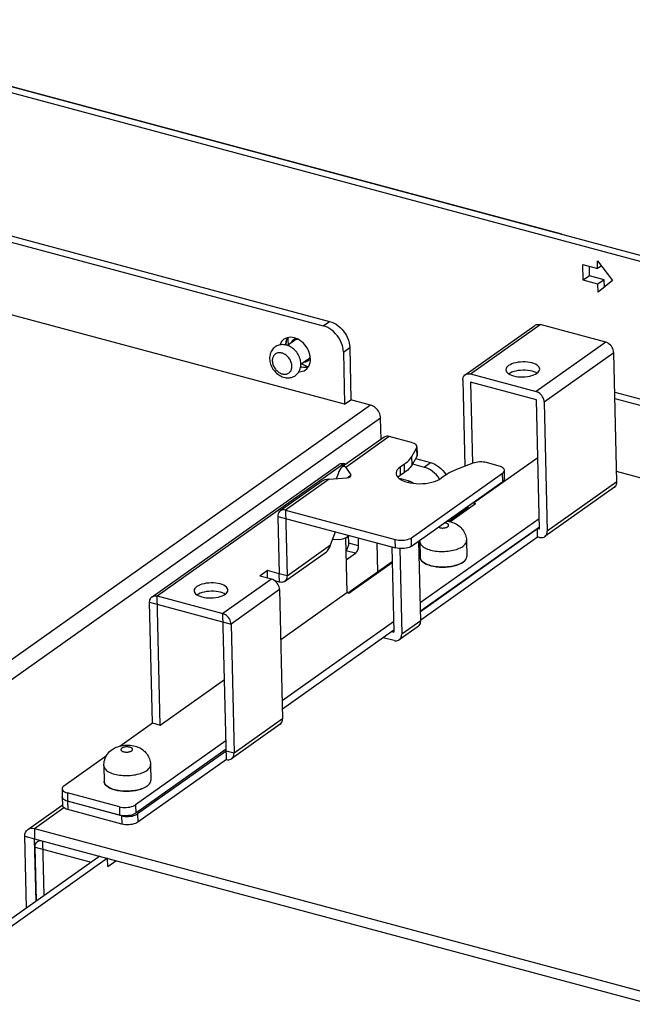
# Model space of a CAD drawing. Header units: millimetres. Extents: x 6 to 414, y 7 to 290.
# Tile 45 of 256: x 142.15 to 147.4, y 122.3 to 130.74. Entities that reach past the tile are written whole.
import ezdxf

# ---------------------------------------------------------------- set-up
doc = ezdxf.new("R2010")
doc.units = ezdxf.units.MM
doc.header["$LTSCALE"] = 23.1
doc.layers.get('0').update_dxf_attribs({"linetype": 'CONTINUOUS'})
doc.layers.add('00_COMPONENTS', color=7, linetype='CONTINUOUS')
doc.layers.add('02___PRT_ALL_AXES', color=7, linetype='CONTINUOUS')

msp = doc.modelspace()

# ---------------------------------------------------------------- linework, layer by layer
at = {"color": 4, "linetype": 'Continuous'}
msp.add_line((146.7971, 128.9006), (139.9461, 130.739), dxfattribs=at)
at = {"color": 7, "linetype": 'Continuous'}
for p, q in [((141.154, 129.1344), (144.8084, 128.1538)), ((144.7542, 128.1153), (144.8084, 128.1538)), ((144.506, 127.9896), (144.4465, 127.9475)), ((144.4523, 127.9656), (144.4546, 127.9532)), ((144.4643, 127.9404), (144.454, 127.9449)), ((144.9265, 127.8912), (144.9807, 127.9296)), ((144.9807, 127.9296), (144.9913, 127.482)), ((144.5621, 127.7793), (144.5623, 127.7906)), ((144.6217, 127.8265), (144.5622, 127.7843)), ((144.6223, 127.7675), (144.6271, 127.7663)), ((146.5844, 127.7088), (146.5742, 127.7146)), ((146.5792, 127.4807), (146.0163, 127.6317)), ((146.0163, 127.6317), (146.0328, 126.9369)), ((147.2519, 127.494), (151.869, 126.2551)), ((146.6054, 126.3742), (146.5792, 127.4807)), ((145.5564, 127.0792), (145.558, 127.0076)), ((145.5144, 126.9249), (145.5127, 126.9965)), ((145.5549, 126.996), (145.5144, 126.9249)), ((145.5532, 127.0676), (145.5549, 126.996)), ((146.0408, 126.5977), (146.5908, 126.9878)), ((145.4112, 126.9035), (145.4129, 126.8318)), ((145.4503, 126.8583), (145.4486, 126.9299)), ((145.5445, 126.9778), (145.6718, 126.9436)), ((145.6176, 126.9052), (145.6718, 126.9436)), ((145.4503, 126.8583), (145.4129, 126.8318)), ((145.8048, 126.8409), (145.8062, 126.8385)), ((146.2915, 126.7815), (146.2898, 126.8532)), ((146.3075, 126.8065), (146.3058, 126.8781)), ((151.714, 125.674), (147.2667, 126.8674)), ((145.511, 126.228), (146.2915, 126.7815)), ((145.8377, 126.4373), (146.0576, 126.5932)), ((146.0407, 126.6036), (146.0408, 126.5977)), ((146.0408, 126.5977), (146.0576, 126.5932)), ((144.3647, 126.4826), (145.3728, 126.2121)), ((144.4302, 126.5362), (144.4435, 125.9731)), ((145.8285, 126.4391), (145.9961, 126.558)), ((146.6033, 126.4628), (145.5849, 125.7406)), ((145.8501, 126.4684), (145.8504, 126.4547)), ((144.8168, 126.2378), (144.8576, 126.3503)), ((144.9535, 126.3024), (144.9762, 126.3185)), ((144.9724, 126.253), (144.9709, 126.3148)), ((145.5866, 125.6681), (146.5886, 126.3787)), ((146.6054, 126.3742), (146.5886, 126.3787)), ((146.5903, 126.3071), (146.5886, 126.3787)), ((144.4435, 125.9731), (144.8168, 126.2378)), ((144.8937, 126.2852), (144.8322, 126.2803)), ((144.9456, 126.2978), (144.9568, 125.8289)), ((145.0564, 126.2305), (144.9724, 126.253)), ((145.3728, 126.2121), (145.3711, 126.2837)), ((145.511, 126.228), (145.5093, 126.2996)), ((145.5727, 126.2577), (145.5813, 126.2638)), ((145.5729, 126.2494), (145.5815, 126.2556)), ((145.5813, 126.2662), (145.5815, 126.2779)), ((145.5813, 126.2662), (145.5816, 126.2622)), ((145.5813, 126.2662), (145.5845, 126.1319)), ((145.9812, 126.2757), (145.9843, 126.1414)), ((144.4226, 125.9259), (144.7806, 126.1798)), ((145.0304, 126.1665), (144.9482, 126.1886)), ((145.3414, 126.2205), (145.3587, 125.49)), ((144.965, 125.8267), (145.3444, 126.0958)), ((144.9736, 125.8244), (145.3446, 126.0875)), ((145.5852, 126.125), (145.5845, 126.1319)), ((145.9367, 126.0818), (145.9524, 126.0916)), ((145.9524, 126.0916), (145.9429, 126.0854)), ((145.9524, 126.0916), (145.9652, 126.1021)), ((145.9524, 126.0916), (145.9608, 126.0981)), ((145.9652, 126.1021), (145.9748, 126.113)), ((145.9739, 126.1118), (145.9785, 126.119)), ((145.9748, 126.113), (145.9811, 126.1244)), ((145.9838, 126.1336), (145.9843, 126.1412)), ((144.277, 125.9536), (144.2755, 126.0182)), ((144.4435, 125.9731), (144.3763, 125.9911)), ((144.378, 125.9195), (144.3763, 125.9911)), ((144.378, 125.9195), (144.3398, 125.9298)), ((143.9141, 125.8149), (143.9039, 125.8207)), ((144.3898, 125.4268), (144.9568, 125.8289)), ((144.9568, 125.8289), (144.9736, 125.8244)), ((143.2661, 125.7468), (143.9634, 125.5597)), ((143.3578, 124.6948), (143.3316, 125.8004)), ((143.9241, 124.3997), (143.8945, 125.6494)), ((145.3566, 125.5787), (144.4022, 124.9018)), ((145.341, 125.4948), (145.3587, 125.49)), ((143.3578, 124.6948), (143.9078, 125.0849)), ((143.0111, 124.5146), (143.2906, 124.7129)), ((143.2906, 124.7129), (143.3578, 124.6948)), ((143.9203, 124.5599), (143.145, 124.0101)), ((143.9224, 124.4713), (143.1635, 123.9331)), ((143.9896, 124.4532), (143.9224, 124.4713)), ((142.5318, 124.1747), (142.8979, 124.4343)), ((142.8739, 124.346), (142.8771, 124.2117)), ((143.2738, 124.3555), (143.277, 124.2212)), ((142.8778, 124.2048), (142.8771, 124.2117)), ((143.2674, 124.1928), (143.2737, 124.2042)), ((143.2764, 124.2134), (143.2769, 124.221)), ((142.5158, 124.1497), (142.5175, 124.0781)), ((143.2293, 124.1616), (143.245, 124.1714)), ((143.245, 124.1714), (143.2355, 124.1651)), ((143.245, 124.1714), (143.2578, 124.1819)), ((143.245, 124.1714), (143.2534, 124.1779)), ((143.2578, 124.1819), (143.2674, 124.1928)), ((143.2665, 124.1916), (143.2711, 124.1988)), ((142.5175, 124.0772), (142.5192, 124.0056)), ((143.0068, 123.9942), (142.5616, 124.1137)), ((142.5616, 124.1137), (142.5633, 124.0421)), ((143.0253, 123.9172), (142.5633, 124.0412)), ((142.5633, 124.0412), (142.565, 123.9695)), ((142.2233, 123.7999), (142.5173, 124.0083)), ((142.2791, 123.8078), (142.5322, 123.9873)), ((143.0068, 123.9942), (143.0085, 123.9226)), ((143.145, 124.0101), (143.1467, 123.9385)), ((143.0253, 123.9172), (143.027, 123.8456)), ((143.1427, 123.9223), (143.1539, 123.9273)), ((143.1539, 123.9273), (143.1635, 123.9331)), ((143.1635, 123.9331), (143.1652, 123.8615)), ((142.2791, 123.8078), (165.2978, 117.6311)), ((142.2791, 123.8078), (142.2812, 123.7183)), ((142.1972, 123.7408), (142.2812, 123.7183)), ((142.2117, 123.127), (142.1972, 123.7408)), ((142.3622, 123.2337), (142.3512, 123.6995)), ((142.2856, 123.6486), (142.7656, 123.5198)), ((142.8384, 123.5714), (141.9657, 122.9525))]:
    msp.add_line(p, q, dxfattribs=at)
at = {"color": 3, "linetype": 'Continuous'}
for p, q in [((141.0998, 129.0959), (144.7542, 128.1153)), ((144.9371, 127.4436), (140.9466, 128.5144)), ((145.97, 127.6969), (146.5662, 128.1198)), ((146.0146, 127.7033), (146.6108, 128.1262)), ((147.1737, 127.9751), (146.6108, 128.1262)), ((147.1737, 127.9751), (146.5775, 127.5523)), ((144.9265, 127.8912), (144.9371, 127.4436)), ((147.2426, 127.8855), (146.6464, 127.4626)), ((147.2688, 126.779), (147.2426, 127.8855)), ((146.0146, 127.7033), (146.5775, 127.5523)), ((145.9491, 127.6497), (145.9666, 126.912)), ((147.2506, 127.5473), (151.9232, 126.2935)), ((145.1593, 127.4369), (132.2996, 118.3162)), ((144.9371, 127.4436), (144.9913, 127.482)), ((145.1593, 127.4369), (144.9913, 127.482)), ((145.1704, 127.4332), (145.1593, 127.4369)), ((146.6464, 127.4626), (146.6726, 126.3561)), ((145.2454, 127.3249), (132.3915, 118.2082)), ((145.2497, 127.1427), (145.2454, 127.3249)), ((145.2745, 127.1603), (144.9165, 126.9064)), ((145.3191, 127.1666), (144.9458, 126.9019)), ((145.5106, 127.1152), (145.3191, 127.1666)), ((145.5127, 126.9965), (145.5532, 127.0676)), ((143.287, 125.794), (144.886, 126.9281)), ((143.3316, 125.8004), (144.9306, 126.9345)), ((144.9491, 126.9295), (144.9306, 126.9345)), ((145.4486, 126.9299), (145.4112, 126.9035)), ((145.5183, 126.9318), (145.6176, 126.9052)), ((146.0358, 126.9381), (145.9087, 126.8903)), ((146.26, 126.9141), (146.1525, 126.943)), ((144.8803, 126.8483), (144.8649, 126.8058)), ((144.9458, 126.9019), (144.9893, 126.8375)), ((144.9601, 126.8136), (144.9893, 126.8375)), ((145.5093, 126.2996), (146.2898, 126.8532)), ((145.8014, 126.8353), (145.7641, 126.8088)), ((144.7436, 126.7837), (144.3856, 126.5298)), ((144.8035, 126.8009), (144.4302, 126.5362)), ((144.8035, 126.8009), (144.9549, 126.813)), ((145.4934, 126.7834), (145.4044, 126.8073)), ((145.4934, 126.7834), (145.4801, 126.774)), ((145.7513, 126.8013), (145.7506, 126.8025)), ((147.2688, 126.779), (146.6726, 126.3561)), ((147.2479, 126.7318), (146.6517, 126.3089)), ((144.3647, 126.4826), (144.3763, 125.9911)), ((144.4302, 126.5362), (145.3711, 126.2837)), ((146.605, 126.3912), (145.5866, 125.669)), ((145.0564, 126.2305), (145.0548, 126.2974)), ((145.2215, 126.0086), (145.2157, 126.2542)), ((145.5885, 125.5873), (145.5723, 126.2715)), ((145.5883, 125.5964), (146.5903, 126.3071)), ((146.6071, 126.3026), (146.5903, 126.3071)), ((144.9501, 126.1096), (145.0304, 126.1665)), ((145.4085, 126.2065), (145.4259, 125.472)), ((144.2755, 126.0182), (144.2099, 125.9717)), ((144.3763, 125.9911), (144.2755, 126.0182)), ((144.3107, 125.9446), (143.8945, 125.6494)), ((144.3107, 125.9446), (144.2099, 125.9717)), ((144.3796, 125.8549), (143.9634, 125.5597)), ((144.3796, 125.8549), (144.4059, 124.7485)), ((143.2906, 124.7129), (143.2661, 125.7468)), ((143.3316, 125.8004), (143.8945, 125.6494)), ((143.9634, 125.5597), (143.9896, 124.4532)), ((145.5885, 125.5873), (145.4259, 125.472)), ((145.3583, 125.507), (144.4039, 124.8301)), ((145.5676, 125.5401), (145.405, 125.4247)), ((145.3604, 125.4184), (145.2682, 125.4431)), ((144.4059, 124.7485), (143.9896, 124.4532)), ((144.3849, 124.7013), (143.9687, 124.406)), ((143.922, 124.4883), (143.1467, 123.9385)), ((143.9241, 124.3997), (143.1652, 123.8615)), ((142.5176, 124.0761), (142.5175, 124.0781)), ((143.0085, 123.9226), (142.5633, 124.0421)), ((143.027, 123.8456), (142.565, 123.9695)), ((143.0225, 123.9195), (143.0085, 123.9226)), ((143.0371, 123.9175), (143.0225, 123.9195)), ((142.2812, 123.7183), (165.2999, 117.5415)), ((142.2938, 123.1852), (142.2812, 123.7183)), ((142.3065, 123.6958), (142.3226, 123.7072)), ((142.2965, 123.1871), (142.2856, 123.6486)), ((142.9056, 123.5534), (142.0329, 122.9345)), ((142.9073, 123.4818), (142.9056, 123.5507)), ((142.9073, 123.4818), (142.9773, 123.5315))]:
    msp.add_line(p, q, dxfattribs=at)
for points in [[(144.9265, 127.8912), (144.9249, 127.9116), (144.9213, 127.9322), (144.9156, 127.9528), (144.908, 127.9733), (144.8985, 127.9933), (144.8872, 128.0126), (144.8743, 128.031), (144.8599, 128.0481), (144.8443, 128.0639), (144.8275, 128.078), (144.8099, 128.0904), (144.7917, 128.1008), (144.7732, 128.1091), (144.7542, 128.1153)], [(146.5663, 128.1198), (146.5716, 128.1231), (146.5805, 128.1265), (146.5901, 128.1282), (146.6002, 128.1281), (146.6108, 128.1262)], [(147.2426, 127.8855), (147.2415, 127.8971), (147.2388, 127.9085), (147.2345, 127.92), (147.2288, 127.931), (147.2217, 127.9414), (147.2135, 127.9509), (147.2044, 127.9591), (147.1945, 127.9661), (147.1843, 127.9714), (147.1737, 127.9751)], [(146.341, 127.7747), (146.331, 127.7663), (146.3238, 127.7577), (146.3194, 127.7486), (146.3179, 127.7386)], [(146.6078, 127.7454), (146.6063, 127.7538), (146.602, 127.7627), (146.5948, 127.7712), (146.5849, 127.7791), (146.5726, 127.7863), (146.558, 127.7925), (146.5414, 127.7977), (146.5233, 127.8018), (146.5039, 127.8047), (146.4837, 127.8063), (146.4631, 127.8065), (146.4425, 127.8055), (146.4223, 127.8032), (146.4029, 127.7996), (146.3847, 127.7949), (146.3681, 127.7891), (146.3536, 127.7823), (146.341, 127.7747)], [(145.9491, 127.6497), (145.9497, 127.6608), (145.9519, 127.671), (145.9557, 127.6803), (145.9609, 127.6884), (145.9676, 127.6951), (145.97, 127.6969)], [(145.97, 127.6969), (145.9754, 127.7002), (145.9843, 127.7037), (145.9939, 127.7054), (146.004, 127.7052), (146.0146, 127.7033)], [(146.3179, 127.7386), (146.3193, 127.7302), (146.3237, 127.7213), (146.3309, 127.7128), (146.3407, 127.7049)], [(146.3407, 127.7049), (146.3531, 127.6977), (146.3677, 127.6915), (146.3843, 127.6863), (146.4024, 127.6822), (146.4218, 127.6793), (146.442, 127.6777), (146.4626, 127.6774), (146.4832, 127.6785), (146.5034, 127.6808), (146.5228, 127.6844), (146.541, 127.6891), (146.5576, 127.6949), (146.5721, 127.7016), (146.5847, 127.7093)], [(146.5847, 127.7093), (146.5947, 127.7177), (146.6019, 127.7263), (146.6063, 127.7354), (146.6078, 127.7454)], [(146.6464, 127.4626), (146.6452, 127.4742), (146.6426, 127.4856), (146.6383, 127.4971), (146.6325, 127.5082), (146.6255, 127.5185), (146.6173, 127.528), (146.6082, 127.5363), (146.5983, 127.5432), (146.5881, 127.5485), (146.5775, 127.5523)], [(145.2454, 127.3249), (145.2444, 127.3369), (145.242, 127.3488), (145.2382, 127.3608), (145.2331, 127.3727), (145.2268, 127.384), (145.2193, 127.3948), (145.2109, 127.4047), (145.2016, 127.4137), (145.1916, 127.4215), (145.1811, 127.4281), (145.1704, 127.4332)], [(145.3191, 127.1666), (145.3085, 127.1686), (145.2984, 127.1687), (145.2888, 127.167), (145.2799, 127.1636), (145.2745, 127.1603)], [(145.5563, 127.0792), (145.5562, 127.0814), (145.554, 127.0882), (145.5495, 127.0948), (145.5427, 127.1009), (145.5338, 127.1065), (145.5231, 127.1112), (145.5106, 127.1152)], [(145.5532, 127.0676), (145.5559, 127.0746), (145.5563, 127.0792)], [(145.4486, 126.9299), (145.4625, 126.9404), (145.4752, 126.9512), (145.4865, 126.9622), (145.4966, 126.9734), (145.5053, 126.9849), (145.5127, 126.9965)], [(144.886, 126.9281), (144.8914, 126.9314), (144.9002, 126.9348), (144.9099, 126.9365), (144.9199, 126.9364), (144.9306, 126.9345)], [(145.4112, 126.9035), (145.3978, 126.8924), (145.3878, 126.881), (145.3811, 126.869), (145.378, 126.8568), (145.3777, 126.8512)], [(145.7506, 126.8025), (145.7377, 126.8208), (145.7233, 126.838), (145.7077, 126.8537), (145.691, 126.8679), (145.6734, 126.8802), (145.6551, 126.8906), (145.6366, 126.8989), (145.6176, 126.9052)], [(146.1525, 126.943), (146.1386, 126.946), (146.1241, 126.9481), (146.1088, 126.949), (146.0932, 126.9489), (146.0777, 126.9477), (146.0628, 126.9455), (146.0488, 126.9423), (146.0358, 126.9381)], [(146.3058, 126.8781), (146.3056, 126.8801), (146.3035, 126.8869), (146.299, 126.8936), (146.2922, 126.8997), (146.2833, 126.9053), (146.2726, 126.9101), (146.26, 126.9141)], [(145.3777, 126.8512), (145.3784, 126.8445), (145.3824, 126.8325), (145.39, 126.8209)], [(145.39, 126.8209), (145.4009, 126.8099), (145.415, 126.7997), (145.432, 126.7904), (145.4518, 126.7823), (145.4738, 126.7754), (145.4978, 126.7699), (145.5234, 126.7659), (145.55, 126.7634), (145.5773, 126.7625), (145.6047, 126.7633), (145.6319, 126.7656), (145.6583, 126.7694), (145.6835, 126.7748), (145.7071, 126.7815), (145.7286, 126.7895), (145.7475, 126.7986), (145.7641, 126.8088)], [(145.9087, 126.8903), (145.8882, 126.8821), (145.8687, 126.8736), (145.8502, 126.8646), (145.8328, 126.8552), (145.8166, 126.8454), (145.8014, 126.8353)], [(146.2898, 126.8532), (146.2973, 126.8595), (146.3025, 126.8661), (146.3053, 126.8731), (146.3058, 126.8781)], [(145.5261, 126.7656), (145.5241, 126.7674), (145.5143, 126.7743), (145.5041, 126.7796), (145.4934, 126.7834)], [(147.2478, 126.7318), (147.2503, 126.7337), (147.257, 126.7404), (147.2622, 126.7485), (147.266, 126.7578), (147.2682, 126.7679), (147.2688, 126.779)], [(146.0006, 126.5528), (145.9945, 126.5598), (145.9894, 126.5673)], [(144.3856, 126.5298), (144.3832, 126.5279), (144.3765, 126.5212), (144.3712, 126.5131), (144.3674, 126.5038), (144.3653, 126.4937), (144.3647, 126.4826)], [(144.4302, 126.5362), (144.4196, 126.5381), (144.4095, 126.5382), (144.3999, 126.5365), (144.391, 126.5331), (144.3856, 126.5298)], [(146.6516, 126.3089), (146.6541, 126.3108), (146.6607, 126.3175), (146.666, 126.3256), (146.6698, 126.3349), (146.672, 126.345), (146.6726, 126.3561)], [(145.0304, 126.1665), (145.0347, 126.1701), (145.0387, 126.1746), (145.0426, 126.1801), (145.0461, 126.1864), (145.0492, 126.1932), (145.0519, 126.2005), (145.0539, 126.2081), (145.0554, 126.2157), (145.0562, 126.2232), (145.0564, 126.2305)], [(145.3711, 126.2837), (145.3851, 126.2806), (145.3997, 126.2786), (145.4152, 126.2777), (145.4308, 126.2778), (145.4464, 126.279), (145.4614, 126.2813), (145.4755, 126.2846), (145.4885, 126.2888), (145.4997, 126.2938), (145.5093, 126.2996)], [(146.6071, 126.3026), (146.6177, 126.3006), (146.6278, 126.3005), (146.6374, 126.3022), (146.6462, 126.3056), (146.6516, 126.3089)], [(143.9375, 125.8515), (143.936, 125.8599), (143.9317, 125.8688), (143.9245, 125.8773), (143.9146, 125.8852), (143.9022, 125.8923), (143.8877, 125.8986), (143.8711, 125.9038), (143.853, 125.9079), (143.8336, 125.9108), (143.8134, 125.9124), (143.7928, 125.9126), (143.7721, 125.9116), (143.7519, 125.9093), (143.7325, 125.9057), (143.7144, 125.901), (143.6978, 125.8951), (143.6833, 125.8884), (143.6707, 125.8808)], [(144.3414, 125.9286), (144.3316, 125.9355), (144.3214, 125.9408), (144.3107, 125.9446)], [(144.3796, 125.8549), (144.3785, 125.8665), (144.3758, 125.878), (144.3715, 125.8894), (144.3658, 125.9005), (144.3587, 125.9109), (144.3506, 125.9203), (144.3414, 125.9286)], [(143.6707, 125.8808), (143.6607, 125.8724), (143.6535, 125.8637), (143.6491, 125.8547), (143.6476, 125.8447)], [(143.6476, 125.8447), (143.649, 125.8363), (143.6534, 125.8274), (143.6606, 125.8189), (143.6704, 125.811)], [(143.6704, 125.811), (143.6828, 125.8038), (143.6974, 125.7976), (143.7139, 125.7923), (143.7321, 125.7882), (143.7514, 125.7854), (143.7716, 125.7838), (143.7923, 125.7835), (143.8129, 125.7845), (143.8331, 125.7869), (143.8525, 125.7904), (143.8707, 125.7952), (143.8873, 125.801), (143.9018, 125.8077), (143.9143, 125.8154)], [(143.9143, 125.8154), (143.9244, 125.8237), (143.9315, 125.8324), (143.936, 125.8415), (143.9375, 125.8515)], [(143.2661, 125.7468), (143.2667, 125.7579), (143.2689, 125.7681), (143.2727, 125.7774), (143.2779, 125.7855), (143.2846, 125.7922), (143.287, 125.794)], [(143.287, 125.794), (143.2924, 125.7973), (143.3013, 125.8008), (143.3109, 125.8025), (143.321, 125.8023), (143.3316, 125.8004)], [(143.9634, 125.5597), (143.9622, 125.5713), (143.9596, 125.5827), (143.9553, 125.5942), (143.9495, 125.6052), (143.9425, 125.6156), (143.9343, 125.6251), (143.9252, 125.6334), (143.9153, 125.6403), (143.9051, 125.6456), (143.8945, 125.6494)], [(145.5676, 125.5401), (145.57, 125.5419), (145.5767, 125.5486), (145.582, 125.5568), (145.5858, 125.566), (145.5879, 125.5762), (145.5885, 125.5873)], [(145.405, 125.4247), (145.4074, 125.4266), (145.4141, 125.4333), (145.4194, 125.4414), (145.4232, 125.4507), (145.4253, 125.4609), (145.4259, 125.472)], [(145.3604, 125.4184), (145.371, 125.4164), (145.3811, 125.4163), (145.3907, 125.418), (145.3996, 125.4215), (145.405, 125.4247)], [(144.3849, 124.7013), (144.3874, 124.7031), (144.394, 124.7098), (144.3993, 124.7179), (144.4031, 124.7272), (144.4053, 124.7374), (144.4059, 124.7485)], [(143.9241, 124.3997), (143.9347, 124.3977), (143.9448, 124.3976), (143.9544, 124.3993), (143.9633, 124.4027), (143.9686, 124.406)], [(143.9686, 124.406), (143.9711, 124.4079), (143.9777, 124.4146), (143.983, 124.4227), (143.9868, 124.432), (143.989, 124.4421), (143.9896, 124.4532)], [(142.5633, 124.0421), (142.5507, 124.0461), (142.54, 124.0509), (142.531, 124.0565), (142.5242, 124.0626), (142.5198, 124.0693), (142.5176, 124.0761)], [(142.565, 123.9695), (142.5524, 123.9736), (142.5417, 123.9784), (142.5328, 123.984), (142.526, 123.9901), (142.5215, 123.9967), (142.5194, 124.0036), (142.5192, 124.0056)], [(143.1467, 123.9385), (143.1371, 123.9327), (143.1259, 123.9277), (143.1129, 123.9235), (143.0988, 123.9202), (143.0838, 123.9179), (143.0682, 123.9167), (143.0526, 123.9165), (143.0371, 123.9175)], [(143.1652, 123.8615), (143.1556, 123.8557), (143.1444, 123.8507), (143.1315, 123.8465), (143.1173, 123.8432), (143.1023, 123.8409), (143.0868, 123.8396), (143.0711, 123.8395), (143.0556, 123.8405), (143.041, 123.8425), (143.027, 123.8456)], [(142.3065, 123.6958), (142.3119, 123.6991), (142.3208, 123.7026), (142.3304, 123.7043), (142.3337, 123.7042)], [(142.2856, 123.6486), (142.2862, 123.6597), (142.2884, 123.6699), (142.2922, 123.6791), (142.2974, 123.6873), (142.3041, 123.6939), (142.3065, 123.6958)]]:
    msp.add_lwpolyline(points, dxfattribs=at)
at = {"color": 7, "linetype": 'Continuous'}
for points in [[(144.8084, 128.1538), (144.8274, 128.1475), (144.8459, 128.1392), (144.8641, 128.1288), (144.8817, 128.1165), (144.8985, 128.1023), (144.9141, 128.0866), (144.9285, 128.0694), (144.9414, 128.0511), (144.9527, 128.0318), (144.9622, 128.0118), (144.9698, 127.9913), (144.9755, 127.9706), (144.9791, 127.9501), (144.9807, 127.9296)], [(144.4509, 128.0147), (144.4501, 128.0042), (144.45, 127.9916), (144.4507, 127.9787), (144.4523, 127.9656)], [(144.522, 128.0076), (144.5175, 128.0064), (144.5119, 128.0043), (144.5066, 128.0018), (144.5015, 127.9987), (144.4968, 127.9952), (144.4924, 127.9913), (144.4884, 127.9869), (144.4848, 127.9822), (144.4816, 127.977), (144.4788, 127.9715), (144.4781, 127.9699)], [(144.538, 128.0003), (144.537, 128.0002), (144.5311, 127.9996), (144.5254, 127.9985), (144.52, 127.9969), (144.5147, 127.9947), (144.5098, 127.9921), (144.506, 127.9896)], [(144.454, 127.9449), (144.4436, 127.9485), (144.4333, 127.9512), (144.4231, 127.953), (144.4129, 127.9541), (144.4028, 127.9542), (144.3928, 127.9536), (144.383, 127.9521), (144.3737, 127.9498), (144.3647, 127.9467), (144.356, 127.9429), (144.3476, 127.9383), (144.3397, 127.9329), (144.3322, 127.9268), (144.3252, 127.92), (144.3188, 127.9125), (144.3132, 127.9044), (144.3081, 127.8958), (144.3038, 127.8865), (144.3003, 127.8767), (144.2975, 127.8664), (144.2955, 127.8556), (144.2945, 127.8446), (144.2943, 127.8333)], [(144.5623, 127.7906), (144.5616, 127.8019), (144.56, 127.8133), (144.5576, 127.8246), (144.5544, 127.8358), (144.5504, 127.8469), (144.5455, 127.8579), (144.5399, 127.8686), (144.5336, 127.8789), (144.5267, 127.8887), (144.5191, 127.898), (144.511, 127.9068), (144.5024, 127.9149), (144.4934, 127.9224), (144.4839, 127.9292), (144.4742, 127.9352), (144.4643, 127.9404)], [(144.2943, 127.8333), (144.295, 127.822), (144.2966, 127.8106), (144.299, 127.7993), (144.3022, 127.7881), (144.3062, 127.777), (144.3111, 127.766), (144.3167, 127.7553), (144.323, 127.745), (144.3299, 127.7352), (144.3375, 127.7259), (144.3456, 127.7171), (144.3542, 127.709), (144.3633, 127.7015), (144.3727, 127.6947), (144.3824, 127.6887), (144.3923, 127.6835), (144.4026, 127.679), (144.413, 127.6754), (144.4233, 127.6727), (144.4335, 127.6709), (144.4437, 127.6698), (144.4538, 127.6697), (144.4638, 127.6703), (144.4736, 127.6719), (144.4829, 127.6741), (144.4919, 127.6772), (144.5007, 127.681), (144.509, 127.6856), (144.517, 127.691), (144.5244, 127.6971), (144.5314, 127.7039), (144.5378, 127.7114), (144.5435, 127.7195), (144.5485, 127.7281), (144.5528, 127.7374), (144.5563, 127.7472), (144.5591, 127.7575), (144.5611, 127.7683), (144.5621, 127.7793)], [(144.4852, 127.7702), (144.4847, 127.7781), (144.4836, 127.7861), (144.4818, 127.7941), (144.4794, 127.8022), (144.4764, 127.8101), (144.4729, 127.818), (144.4688, 127.8256), (144.4642, 127.833), (144.4591, 127.8401), (144.4536, 127.8468), (144.4477, 127.8531), (144.4414, 127.859), (144.4348, 127.8643), (144.4279, 127.8691), (144.4209, 127.8734), (144.4137, 127.877), (144.4064, 127.8799), (144.3991, 127.8823), (144.3918, 127.8839), (144.3845, 127.8848), (144.3774, 127.885), (144.3705, 127.8846), (144.3638, 127.8834), (144.3574, 127.8815), (144.3513, 127.879), (144.3456, 127.8758), (144.3403, 127.872), (144.3355, 127.8675), (144.3312, 127.8625), (144.3274, 127.857), (144.3242, 127.851), (144.3215, 127.8445), (144.3195, 127.8377), (144.3181, 127.8305), (144.3173, 127.823), (144.3172, 127.8153)], [(144.6217, 127.8265), (144.6225, 127.8271), (144.6268, 127.8306), (144.6308, 127.8346)], [(144.6308, 127.8346), (144.6344, 127.839), (144.6376, 127.8438)], [(144.6308, 127.8209), (144.6352, 127.8248), (144.6392, 127.8292), (144.6428, 127.834), (144.6439, 127.8356)], [(144.6376, 127.8438), (144.6404, 127.8489), (144.6422, 127.8531)], [(144.3172, 127.8153), (144.3177, 127.8074), (144.3188, 127.7994), (144.3206, 127.7913), (144.323, 127.7833), (144.326, 127.7753), (144.3295, 127.7675), (144.3336, 127.7599), (144.3382, 127.7525), (144.3433, 127.7454), (144.3488, 127.7386), (144.3548, 127.7323), (144.361, 127.7265), (144.3676, 127.7211), (144.3745, 127.7163), (144.3815, 127.7121), (144.3887, 127.7085), (144.396, 127.7055), (144.4033, 127.7032), (144.4106, 127.7016), (144.4179, 127.7007), (144.425, 127.7004), (144.4319, 127.7009), (144.4386, 127.7021), (144.445, 127.7039), (144.4511, 127.7065), (144.4568, 127.7097), (144.4621, 127.7135), (144.4669, 127.7179), (144.4712, 127.7229), (144.475, 127.7284), (144.4782, 127.7345), (144.4809, 127.7409), (144.4829, 127.7478), (144.4843, 127.755), (144.4851, 127.7624), (144.4852, 127.7702)], [(144.5704, 127.7901), (144.5747, 127.7874), (144.5864, 127.7811), (144.5983, 127.7757), (144.6102, 127.7711), (144.6223, 127.7675)], [(144.5938, 127.8067), (144.5983, 127.8071), (144.6043, 127.8082), (144.6101, 127.8097), (144.6157, 127.8118), (144.6211, 127.8144), (144.6261, 127.8174), (144.6308, 127.8209)], [(146.5742, 127.7146), (146.5597, 127.7209), (146.5431, 127.7261), (146.525, 127.7302), (146.5056, 127.7331), (146.4854, 127.7347), (146.4648, 127.7349), (146.4442, 127.7339), (146.4239, 127.7316), (146.4045, 127.728), (146.3864, 127.7233), (146.3698, 127.7174), (146.3553, 127.7107), (146.3427, 127.7031)], [(145.558, 127.0076), (145.5576, 127.0029), (145.5549, 126.996)], [(145.5144, 126.9249), (145.507, 126.9133), (145.4983, 126.9018), (145.4882, 126.8906), (145.4769, 126.8795), (145.4642, 126.8688), (145.4503, 126.8583)], [(145.6718, 126.9436), (145.6908, 126.9374), (145.7093, 126.9291), (145.7276, 126.9186), (145.7452, 126.9063), (145.7619, 126.8922), (145.7775, 126.8764), (145.7919, 126.8593), (145.8048, 126.8409)], [(145.4129, 126.8318), (145.3995, 126.8208), (145.3951, 126.8157)], [(146.3075, 126.8065), (146.3069, 126.8015), (146.3042, 126.7945), (146.299, 126.7879), (146.2915, 126.7815)], [(145.8175, 126.4196), (145.8138, 126.4214), (145.8097, 126.4231), (145.8051, 126.4244), (145.8003, 126.4256), (145.7951, 126.4265), (145.7915, 126.4269)], [(145.8121, 126.4415), (145.8213, 126.4404), (145.8354, 126.4379)], [(145.82, 126.3939), (145.8228, 126.3962), (145.825, 126.3985), (145.8266, 126.4009), (145.8276, 126.4034), (145.828, 126.4059), (145.8278, 126.4084), (145.8269, 126.4108), (145.8254, 126.4132), (145.8233, 126.4155), (145.8207, 126.4176), (145.8175, 126.4196)], [(145.8354, 126.4379), (145.8486, 126.4346), (145.8609, 126.4309), (145.8725, 126.4265), (145.8836, 126.4216), (145.8942, 126.4161), (145.9046, 126.4098), (145.9146, 126.4028), (145.9241, 126.3951), (145.9332, 126.3867), (145.9419, 126.3772), (145.9498, 126.3673), (145.9563, 126.3577), (145.9622, 126.3477), (145.9676, 126.3364), (145.9723, 126.3247), (145.9758, 126.3132), (145.9785, 126.3013), (145.9803, 126.2888), (145.9812, 126.2757)], [(145.7398, 126.3902), (145.7423, 126.389), (145.7464, 126.3874), (145.7509, 126.386), (145.7558, 126.3849), (145.761, 126.384)], [(145.761, 126.384), (145.7663, 126.3834), (145.7719, 126.383), (145.7775, 126.3829), (145.7831, 126.3832), (145.7886, 126.3837), (145.794, 126.3844), (145.7992, 126.3855), (145.8042, 126.3867), (145.8088, 126.3882), (145.813, 126.39), (145.8167, 126.3919), (145.82, 126.3939)], [(144.9482, 126.1906), (144.9506, 126.1927), (144.9547, 126.1972), (144.9586, 126.2027), (144.9621, 126.2089), (144.9652, 126.2158), (144.9679, 126.2231), (144.9699, 126.2306), (144.9714, 126.2383), (144.9722, 126.2457), (144.9724, 126.253)], [(145.511, 126.228), (145.5014, 126.2222), (145.4901, 126.2172), (145.4772, 126.213), (145.4631, 126.2097), (145.4481, 126.2074), (145.4325, 126.2062), (145.4168, 126.206), (145.4014, 126.207), (145.3868, 126.209), (145.3728, 126.2121)], [(145.5816, 126.2622), (145.5831, 126.2553), (145.5858, 126.2485), (145.5897, 126.2418), (145.5948, 126.2352), (145.601, 126.2289), (145.6084, 126.2229), (145.6168, 126.2172)], [(145.9492, 126.2259), (145.9572, 126.232), (145.9641, 126.2384), (145.9699, 126.245), (145.9745, 126.2518), (145.9779, 126.2587), (145.9801, 126.2657), (145.9811, 126.2727), (145.9812, 126.2757)], [(145.6168, 126.2172), (145.6262, 126.2117), (145.6366, 126.2067), (145.6479, 126.2021), (145.66, 126.1978), (145.6728, 126.1941), (145.6863, 126.1908), (145.7004, 126.1879), (145.715, 126.1857), (145.73, 126.1839), (145.7454, 126.1827), (145.7609, 126.182), (145.7766, 126.1818), (145.7923, 126.1822), (145.8079, 126.1832), (145.8234, 126.1847), (145.8386, 126.1867), (145.8534, 126.1893), (145.8678, 126.1923), (145.8817, 126.1959), (145.895, 126.1999), (145.9075, 126.2043), (145.9193, 126.2091), (145.9302, 126.2144), (145.9402, 126.22), (145.9492, 126.2259)], [(145.5845, 126.1319), (145.5851, 126.1256), (145.5889, 126.1142), (145.5961, 126.1031)], [(145.6381, 126.0732), (145.6273, 126.0786), (145.6176, 126.0844), (145.6091, 126.0905), (145.6018, 126.097), (145.5957, 126.1037), (145.5909, 126.1106), (145.5874, 126.1178), (145.5852, 126.125)], [(145.5961, 126.1031), (145.6065, 126.0926), (145.62, 126.0829), (145.6362, 126.0741)], [(145.6362, 126.0741), (145.655, 126.0663), (145.676, 126.0598)], [(145.6625, 126.0638), (145.6498, 126.0682), (145.6381, 126.0732)], [(145.9429, 126.0854), (145.9323, 126.0795), (145.9207, 126.0741), (145.9081, 126.069), (145.8947, 126.0645), (145.8806, 126.0604), (145.8658, 126.0569), (145.8504, 126.0539), (145.8346, 126.0514), (145.8184, 126.0496), (145.8021, 126.0483), (145.7855, 126.0476), (145.769, 126.0476), (145.7526, 126.0481), (145.7364, 126.0493), (145.7206, 126.0511), (145.7051, 126.0534), (145.6902, 126.0563), (145.676, 126.0598), (145.6625, 126.0638)], [(145.676, 126.0598), (145.6989, 126.0546), (145.7232, 126.0507), (145.7486, 126.0484), (145.7745, 126.0475), (145.8007, 126.0482), (145.8266, 126.0504), (145.8517, 126.0541)], [(145.8517, 126.0541), (145.8757, 126.0592), (145.8981, 126.0656), (145.9186, 126.0732), (145.9367, 126.0818)], [(145.9608, 126.0981), (145.968, 126.1048), (145.9739, 126.1118)], [(145.9785, 126.119), (145.9818, 126.1263), (145.9838, 126.1336)], [(145.9811, 126.1244), (145.9841, 126.1361), (145.9843, 126.1414)], [(144.4226, 125.9259), (144.4172, 125.9226), (144.4083, 125.9191), (144.3987, 125.9174), (144.3886, 125.9176), (144.378, 125.9195)], [(144.4435, 125.9731), (144.4429, 125.962), (144.4408, 125.9518), (144.437, 125.9425), (144.4317, 125.9344), (144.425, 125.9277), (144.4226, 125.9259)], [(143.9039, 125.8207), (143.8894, 125.827), (143.8728, 125.8322), (143.8547, 125.8363), (143.8353, 125.8391), (143.8151, 125.8407), (143.7945, 125.841), (143.7738, 125.84), (143.7536, 125.8377), (143.7342, 125.8341), (143.7161, 125.8293), (143.6995, 125.8235), (143.685, 125.8168), (143.6724, 125.8091)], [(142.8978, 124.4342), (142.9054, 124.4456), (142.9141, 124.4563), (142.9236, 124.4665), (142.9339, 124.4758), (142.9451, 124.4843)], [(142.9451, 124.4843), (142.9557, 124.4914), (142.9673, 124.4979), (142.9797, 124.5038), (142.993, 124.5091), (143.0067, 124.5135)], [(143.0067, 124.5135), (143.0212, 124.5172), (143.0366, 124.52), (143.0523, 124.5219), (143.0678, 124.5229), (143.0833, 124.5229), (143.0988, 124.522), (143.1139, 124.5202), (143.128, 124.5177), (143.1413, 124.5144), (143.1535, 124.5107), (143.1651, 124.5063), (143.1762, 124.5014), (143.1868, 124.4959), (143.1972, 124.4896), (143.2072, 124.4826), (143.2167, 124.4749), (143.2258, 124.4665), (143.2346, 124.457), (143.2424, 124.4471), (143.249, 124.4375), (143.2548, 124.4275), (143.2602, 124.4162), (143.2649, 124.4045), (143.2684, 124.393), (143.2711, 124.3811), (143.2729, 124.3686), (143.2738, 124.3555)], [(143.0286, 124.4963), (143.0259, 124.494), (143.0237, 124.4917), (143.0221, 124.4893), (143.0211, 124.4868), (143.0207, 124.4843), (143.0209, 124.4818), (143.0218, 124.4794), (143.0233, 124.477), (143.0254, 124.4747), (143.028, 124.4726), (143.0312, 124.4706), (143.0349, 124.4688), (143.039, 124.4672), (143.0436, 124.4658), (143.0484, 124.4646), (143.0536, 124.4638), (143.059, 124.4631), (143.0645, 124.4628), (143.0701, 124.4627), (143.0757, 124.463), (143.0812, 124.4634), (143.0866, 124.4642), (143.0918, 124.4652), (143.0968, 124.4665), (143.1014, 124.468), (143.1056, 124.4698), (143.1094, 124.4716), (143.1127, 124.4737)], [(143.1127, 124.4737), (143.1154, 124.476), (143.1176, 124.4783), (143.1192, 124.4807), (143.1203, 124.4832), (143.1206, 124.4857), (143.1204, 124.4882), (143.1195, 124.4906), (143.118, 124.493), (143.116, 124.4953), (143.1133, 124.4974), (143.1101, 124.4994), (143.1064, 124.5012), (143.1023, 124.5028), (143.0978, 124.5042), (143.0929, 124.5054), (143.0877, 124.5063), (143.0824, 124.5069), (143.0768, 124.5072), (143.0712, 124.5073), (143.0656, 124.5071), (143.0601, 124.5066), (143.0547, 124.5058), (143.0495, 124.5048), (143.0445, 124.5035), (143.0399, 124.502), (143.0357, 124.5003), (143.032, 124.4984), (143.0286, 124.4963)], [(142.8739, 124.346), (142.8741, 124.359), (142.8754, 124.372), (142.8778, 124.3849), (142.8812, 124.3977), (142.8857, 124.4102), (142.8912, 124.4224), (142.8978, 124.4342)], [(142.8739, 124.346), (142.8742, 124.342), (142.8757, 124.3351), (142.8784, 124.3282), (142.8823, 124.3215), (142.8874, 124.315), (142.8936, 124.3087), (142.901, 124.3027), (142.9094, 124.2969)], [(142.9094, 124.2969), (142.9188, 124.2915), (142.9292, 124.2865), (142.9405, 124.2818), (142.9526, 124.2776), (142.9654, 124.2738), (142.9789, 124.2705), (142.993, 124.2677), (143.0076, 124.2654), (143.0227, 124.2637), (143.038, 124.2624), (143.0535, 124.2618), (143.0692, 124.2616), (143.0849, 124.262), (143.1005, 124.263), (143.116, 124.2645), (143.1312, 124.2665), (143.146, 124.2691), (143.1605, 124.2721), (143.1743, 124.2756), (143.1876, 124.2796), (143.2001, 124.2841), (143.2119, 124.2889), (143.2228, 124.2942), (143.2328, 124.2997), (143.2419, 124.3056)], [(143.2419, 124.3056), (143.2498, 124.3118), (143.2567, 124.3182), (143.2625, 124.3248), (143.2671, 124.3316), (143.2705, 124.3385), (143.2728, 124.3455), (143.2737, 124.3525), (143.2738, 124.3555)], [(142.8771, 124.2117), (142.8777, 124.2054), (142.8816, 124.194), (142.8887, 124.1829)], [(142.9307, 124.153), (142.9199, 124.1584), (142.9102, 124.1641), (142.9017, 124.1703), (142.8944, 124.1767), (142.8883, 124.1835), (142.8835, 124.1904), (142.88, 124.1975), (142.8778, 124.2048)], [(143.2711, 124.1988), (143.2744, 124.206), (143.2764, 124.2134)], [(143.2737, 124.2042), (143.2767, 124.2158), (143.2769, 124.2212)], [(142.5318, 124.1747), (142.5243, 124.1683), (142.5191, 124.1617), (142.5163, 124.1547), (142.5158, 124.1497)], [(142.5158, 124.1497), (142.5159, 124.1478), (142.5181, 124.1409), (142.5225, 124.1343), (142.5294, 124.1281), (142.5383, 124.1225), (142.549, 124.1177), (142.5616, 124.1137)], [(142.8887, 124.1829), (142.8991, 124.1724), (142.9126, 124.1627), (142.9288, 124.1538)], [(142.9288, 124.1538), (142.9476, 124.1461), (142.9686, 124.1396)], [(142.9551, 124.1435), (142.9424, 124.148), (142.9307, 124.153)], [(143.2355, 124.1651), (143.2249, 124.1593), (143.2133, 124.1539), (143.2007, 124.1488), (143.1873, 124.1443), (143.1732, 124.1402), (143.1584, 124.1366), (143.143, 124.1336), (143.1272, 124.1312), (143.1111, 124.1293), (143.0947, 124.1281), (143.0782, 124.1274), (143.0616, 124.1274), (143.0452, 124.1279), (143.029, 124.1291), (143.0132, 124.1308), (142.9977, 124.1332), (142.9829, 124.1361), (142.9686, 124.1396), (142.9551, 124.1435)], [(142.9686, 124.1396), (142.9915, 124.1343), (143.0158, 124.1305), (143.0412, 124.1282), (143.0671, 124.1273), (143.0933, 124.128), (143.1192, 124.1302), (143.1443, 124.1339)], [(143.1443, 124.1339), (143.1683, 124.139), (143.1907, 124.1454), (143.2113, 124.153), (143.2293, 124.1616)], [(143.2534, 124.1779), (143.2606, 124.1846), (143.2665, 124.1916)], [(142.5633, 124.0412), (142.5507, 124.0452), (142.54, 124.05), (142.5311, 124.0556), (142.5243, 124.0617), (142.5198, 124.0684), (142.5177, 124.0752), (142.5175, 124.0772)], [(143.0068, 123.9942), (143.0208, 123.9911), (143.0354, 123.9891), (143.0509, 123.9882), (143.0665, 123.9883), (143.0821, 123.9895), (143.0971, 123.9918), (143.1113, 123.9951), (143.1242, 123.9993), (143.1354, 124.0043), (143.145, 124.0101)], [(143.0253, 123.9172), (143.0393, 123.9141), (143.0539, 123.9121), (143.0694, 123.9111), (143.0851, 123.9113), (143.1006, 123.9125), (143.1156, 123.9148), (143.1298, 123.9181), (143.1427, 123.9223)], [(142.1972, 123.7408), (142.1985, 123.7582), (142.2028, 123.7734), (142.2102, 123.7867), (142.2203, 123.7975), (142.2233, 123.7998)], [(142.2233, 123.7998), (142.2328, 123.8052), (142.2471, 123.8096), (142.2624, 123.8105), (142.2791, 123.8078)]]:
    msp.add_lwpolyline(points, dxfattribs=at)
at = {"color": 3, "linetype": 'Continuous'}
for centre, major_axis, ratio, start_param, end_param in [((144.9103, 126.8039), (0.0233, 0.1073), 0.375013, -0.344273, 1.226524), ((144.9262, 126.8376), (0.0652, -0.0075), 0.364945, 5.208132, 6.586454), ((144.8424, 126.7557), (0.1114, -0.0095), 0.404008, 1.961988, 2.695968)]:
    msp.add_ellipse(centre, major_axis=major_axis, ratio=ratio, start_param=start_param, end_param=end_param, dxfattribs=at)
at = {"color": 7, "linetype": 'Continuous'}
for centre, major_axis, ratio, start_param, end_param in [((144.8548, 126.3304), (0.1114, -0.0095), 0.404008, 5.103581, 6.289594), ((144.7868, 126.2822), (0.0233, 0.1073), 0.375013, -2.751929, -1.915069)]:
    msp.add_ellipse(centre, major_axis=major_axis, ratio=ratio, start_param=start_param, end_param=end_param, dxfattribs=at)
at = {"layer": '00_COMPONENTS', "color": 3, "linetype": 'Continuous'}
for p, q in [((141.3154, 130.3716), (175.3394, 121.2417)), ((147.0351, 128.5441), (147.0332, 128.6251)), ((147.1611, 128.5103), (147.0351, 128.5441)), ((147.1627, 128.4432), (147.1611, 128.5103))]:
    msp.add_line(p, q, dxfattribs=at)
at = {"layer": '00_COMPONENTS', "color": 7, "linetype": 'Continuous'}
for p, q in [((141.2612, 130.3331), (175.2852, 121.2032)), ((146.9777, 128.64), (147.1037, 128.6061)), ((146.9809, 128.5057), (146.9777, 128.64)), ((147.1021, 128.6733), (147.2313, 128.5052)), ((147.1037, 128.6061), (147.1021, 128.6733)), ((147.1343, 128.6279), (147.1037, 128.6061)), ((147.0351, 128.5441), (146.9809, 128.5057)), ((147.1611, 128.5103), (147.1069, 128.4719)), ((147.1069, 128.4719), (146.9809, 128.5057)), ((147.1085, 128.4047), (147.1069, 128.4719)), ((147.2313, 128.5052), (147.1085, 128.4047)), ((144.4346, 127.987), (144.4318, 127.9541)), ((144.5674, 127.756), (144.5594, 127.7591))]:
    msp.add_line(p, q, dxfattribs=at)
at = {"layer": '02___PRT_ALL_AXES', "color": 3, "linetype": 'Continuous'}
msp.add_line((144.4588, 128.0163), (144.4441, 128.0132), dxfattribs=at)
at = {"layer": '02___PRT_ALL_AXES', "color": 7, "linetype": 'Continuous'}
for p, q in [((144.43, 127.9612), (144.4297, 127.9519)), ((144.4325, 127.9774), (144.43, 127.9612)), ((144.4369, 127.9926), (144.4325, 127.9774)), ((144.5993, 127.7604), (144.6146, 127.7613)), ((144.6146, 127.7613), (144.6254, 127.7637))]:
    msp.add_line(p, q, dxfattribs=at)
at = {"layer": '02___PRT_ALL_AXES', "color": 3, "linetype": 'Continuous'}
for points in [[(144.417, 128.0001), (144.4067, 127.9916), (144.3971, 127.9807), (144.389, 127.9681), (144.3827, 127.9541), (144.3821, 127.9518)], [(144.4441, 128.0132), (144.4305, 128.008), (144.417, 128.0001)], [(144.5224, 128.0075), (144.5062, 128.0128), (144.49, 128.0162), (144.4741, 128.0173), (144.4588, 128.0163)], [(144.644, 127.8335), (144.6426, 127.8512), (144.6393, 127.8689), (144.6341, 127.8867), (144.6271, 127.9042), (144.6183, 127.9213), (144.608, 127.9376), (144.5962, 127.9529), (144.5832, 127.967), (144.5691, 127.9797), (144.5541, 127.9908), (144.5385, 128), (144.5224, 128.0075)], [(144.6221, 127.7586), (144.6302, 127.7711), (144.6365, 127.7851), (144.6409, 127.8003), (144.6434, 127.8164), (144.644, 127.8335)], [(144.6022, 127.7391), (144.6125, 127.7476), (144.6221, 127.7586)], [(144.5449, 127.7219), (144.5451, 127.7219), (144.5604, 127.7229), (144.5751, 127.726), (144.5888, 127.7312), (144.6022, 127.7391)]]:
    msp.add_lwpolyline(points, dxfattribs=at)
at = {"layer": '02___PRT_ALL_AXES', "color": 7, "linetype": 'Continuous'}
for points in [[(144.448, 128.014), (144.4432, 128.0066), (144.4369, 127.9926)], [(144.5608, 127.767), (144.5672, 127.7648), (144.5834, 127.7615), (144.5993, 127.7604)]]:
    msp.add_lwpolyline(points, dxfattribs=at)

doc.saveas('drawing.dxf')
